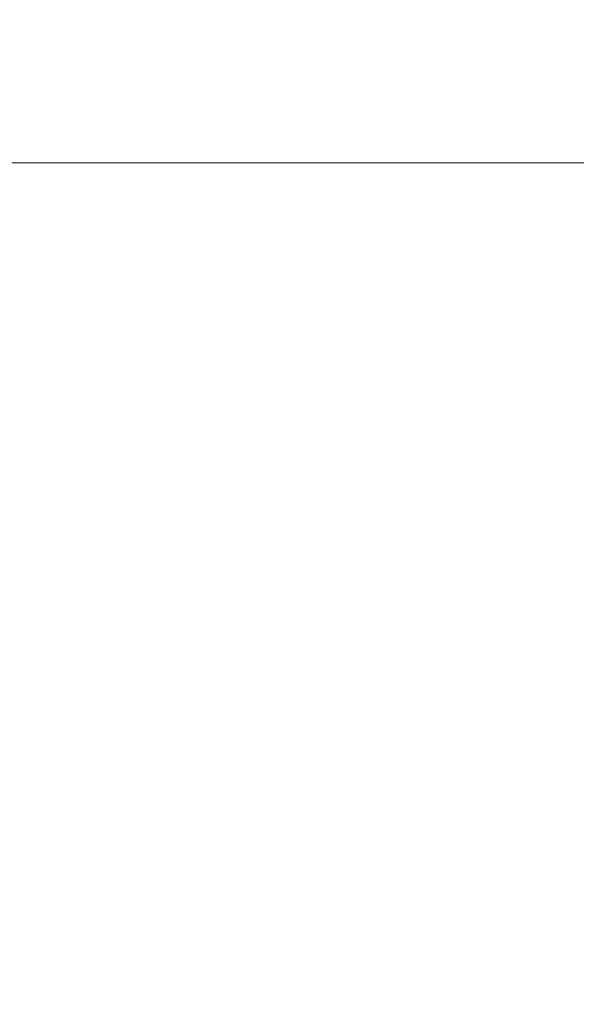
# Model space of a CAD drawing. Header units: inches. Extents: x 0 to 29700, y -16 to 21000.
# Tile 170 of 186: x 21067 to 22102, y 18195 to 20025. Entities that reach past the tile are written whole.
import ezdxf

# ---------------------------------------------------------------- set-up
doc = ezdxf.new("R2010")
doc.units = ezdxf.units.IN
doc.layers.add('254', color=7, linetype='Continuous', true_color=0xffffff)
doc.styles.add('latin_extended', font='simplex.shx')
doc.dimstyles.get("Standard").update_dxf_attribs({"dimtxt": 0.18, "dimasz": 0.18, "dimexe": 0.18, "dimexo": 0.0625, "dimgap": 0.09, "dimtad": 0, "dimtih": 1, "dimtoh": 1, "dimdec": 4, "dimzin": 0, "dimdsep": 46, "dimtxsty": 'Standard', "dimcen": 0.09, "dimadec": 0, "dimazin": 0, "dimtfac": 1, "dimtdec": 4, "dimtofl": 0, "dimtmove": 0, "dimatfit": 3, "dimfxl": 1, "dimtolj": 1, "dimtzin": 0, "dimarcsym": 0})

# ---------------------------------------------------------------- blocks, each defined once
blk = doc.blocks.new('_U5')
at = {"layer": '254', "color": 3, "linetype": 'Continuous', "lineweight": 13, "transparency": 16777216}
for p, q in [((18208.1, 16343.4), (18208.1, 19809.1)), ((28145.6, 18813.5), (28145.6, 19809.1)), ((18383.1, 19759.1), (27970.6, 19759.1))]:
    blk.add_line(p, q, dxfattribs=at)
at = {"layer": '254', "color": 3, "transparency": 16777216}
for points in [[(18383.1, 19788.3), (18383.1, 19730), (18208.1, 19759.1)], [(27970.6, 19730), (27970.6, 19788.3), (28145.6, 19759.1)]]:
    blk.add_solid(points, dxfattribs=at)
at = {"layer": 'Defpoints', "color": 0, "transparency": 16777216}
for p in [(28145.6, 19759.1), (28145.6, 18763.5), (18208.1, 16293.4)]:
    blk.add_point(p, dxfattribs=at)
at = {"layer": '254', "color": 2, "lineweight": 13, "transparency": 16777216, "insert": (22868.5, 20021.6), "char_height": 175, "attachment_point": 1, "style": 'latin_extended'}
blk.add_mtext('\\A1;9938', dxfattribs=at)

msp = doc.modelspace()

# ---------------------------------------------------------------- dimensions: what is measured, and where the dimension line sits
at = {"layer": '254', "color": 2, "linetype": 'Continuous', "lineweight": 13}
dim = msp.add_linear_dim(base=(28145.59, 19759.133), p1=(18208.084, 16293.433), p2=(28145.59, 18763.493), dimstyle='Standard', override={"dimscale": 50, "dimtxt": 3.5, "dimasz": 3.5, "dimexe": 1, "dimexo": 1, "dimgap": 1.75, "dimtad": 1, "dimtih": 1, "dimtoh": 0, "dimdec": 0, "dimlfac": 1, "dimzin": 8, "dimdsep": 46, "dimlunit": 2, "dimtxsty": 'latin_extended', "dimsah": 1, "dimse1": 0, "dimse2": 0, "dimsd1": 0, "dimsd2": 0, "dimclrd": 3, "dimclre": 3, "dimclrt": 2, "dimtol": 0, "dimtm": -0.1, "dimtfac": 0.714286, "dimtdec": 3, "dimtofl": 1, "dimtmove": 0, "dimtzin": 8, "dimlwd": 13, "dimlwe": 13}, dxfattribs=at)
dim.commit()
dim.dimension.update_dxf_attribs({"geometry": '_U5', "text_midpoint": (23176.837, 19759.133), "dimtype": 160})

doc.saveas('drawing.dxf')
